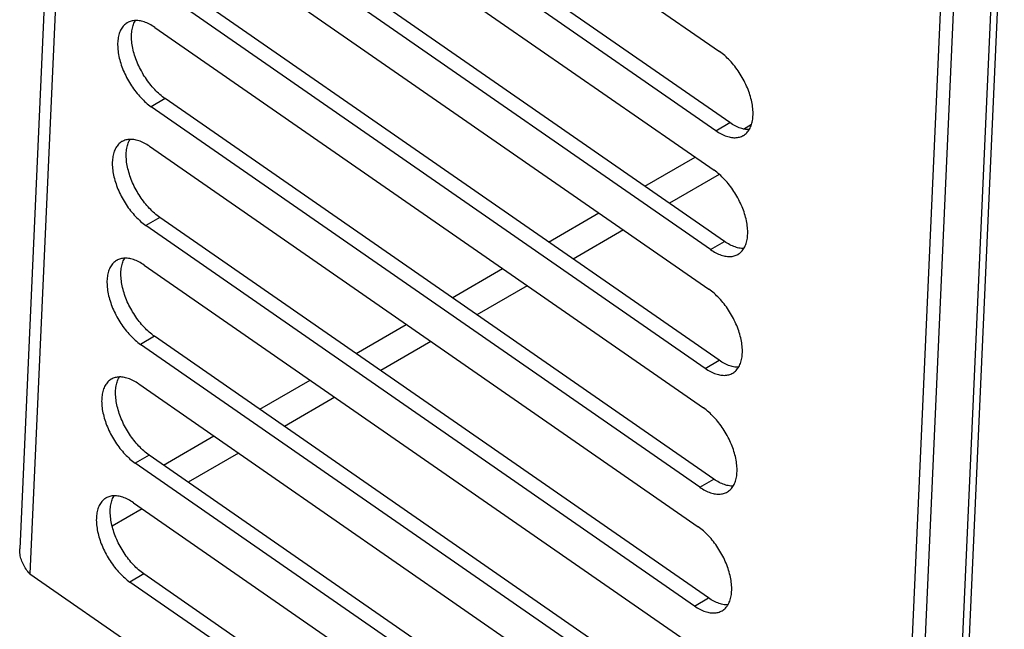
# Model space of a CAD drawing. Extents: x 0 to 594, y 0 to 420.
# Tile 34 of 58: x 488.8 to 496.47, y 122.1 to 126.85. Entities that reach past the tile are written whole.
import ezdxf

# ---------------------------------------------------------------- set-up
doc = ezdxf.new("R2010")
doc.units = 0
doc.header["$LTSCALE"] = 32.67
doc.layers.get('0').update_dxf_attribs({"linetype": 'CONTINUOUS'})
doc.layers.add('DRAFTS', color=7, linetype='CONTINUOUS')

msp = doc.modelspace()

# ---------------------------------------------------------------- linework, layer by layer
at = {"color": 7, "linetype": 'CONTINUOUS'}
for p, q in [((489.6335, 141.361), (488.798, 122.7231)), ((489.9759, 129.5638), (494.252, 126.5986)), ((494.2243, 125.9812), (489.9482, 128.9464)), ((494.3328, 126.0441), (490.0567, 129.0093)), ((489.9344, 128.6378), (494.2105, 125.6725)), ((496.4197, 128.1433), (496.0943, 120.8843)), ((494.2913, 125.118), (490.0152, 128.0832)), ((494.1828, 125.0551), (489.9067, 128.0204)), ((495.7998, 120.6963), (496.126, 127.973)), ((496.0188, 127.939), (495.6913, 120.6335)), ((489.8929, 127.7117), (494.169, 124.7464)), ((494.2498, 124.1919), (489.9737, 127.1572)), ((494.1413, 124.129), (489.8652, 127.0943)), ((489.8514, 126.7856), (494.1274, 123.8203)), ((494.2083, 123.2658), (489.9322, 126.2311)), ((494.0998, 123.2029), (489.8237, 126.1682)), ((489.8098, 125.8595), (494.0859, 122.8942)), ((494.1667, 122.3397), (489.8907, 125.305)), ((494.0583, 122.2769), (489.7822, 125.2421)), ((489.7683, 124.9334), (494.0444, 121.9682)), ((494.1252, 121.4137), (489.8491, 124.3789)), ((494.0167, 121.3508), (489.7406, 124.316)), ((489.7268, 124.0074), (494.0029, 121.0421)), ((494.0837, 120.4876), (489.8076, 123.4528)), ((493.9752, 120.4247), (489.6991, 123.39)), ((489.6853, 123.0813), (493.9614, 120.116)), ((488.8782, 122.5269), (495.5682, 117.8877)), ((494.0422, 119.5615), (489.7661, 122.5268)), ((493.9337, 119.4986), (489.6576, 122.4639))]:
    msp.add_line(p, q, dxfattribs=at)
at = {"color": 9, "linetype": 'CONTINUOUS'}
for p, q in [((489.7188, 141.2801), (488.8782, 122.5269)), ((489.9322, 126.2311), (489.8237, 126.1682)), ((494.2243, 125.9812), (494.3328, 126.0441)), ((494.4397, 125.9943), (494.5029, 126.031)), ((493.6704, 125.5485), (494.062, 125.7755)), ((494.2512, 125.6407), (493.8624, 125.4154)), ((492.9203, 125.1138), (493.3119, 125.3408)), ((489.8907, 125.305), (489.7822, 125.2421)), ((493.5039, 125.2076), (493.1123, 124.9807)), ((494.1828, 125.0551), (494.2913, 125.118)), ((492.1702, 124.6791), (492.5618, 124.9061)), ((492.7538, 124.7729), (492.3622, 124.546)), ((491.4201, 124.2444), (491.8116, 124.4714)), ((489.8491, 124.3789), (489.7406, 124.316)), ((492.0037, 124.3382), (491.6121, 124.1113)), ((494.1413, 124.129), (494.2498, 124.1919)), ((490.6699, 123.8097), (491.0615, 124.0367)), ((491.2536, 123.9035), (490.862, 123.6766)), ((489.9198, 123.375), (490.3114, 123.602)), ((489.8076, 123.4528), (489.6991, 123.39)), ((490.5034, 123.4688), (490.1119, 123.2419)), ((494.0998, 123.2029), (494.2083, 123.2658)), ((489.7533, 123.0341), (489.5188, 122.8982)), ((489.7661, 122.5268), (489.6576, 122.4639)), ((494.0583, 122.2769), (494.1667, 122.3397))]:
    msp.add_line(p, q, dxfattribs=at)
at = {"color": 7, "linetype": 'CONTINUOUS'}
for points in [[(489.637, 126.823), (489.6355, 126.8221), (489.6285, 126.8176), (489.6218, 126.8126), (489.6154, 126.8071), (489.6094, 126.8012), (489.6036, 126.7947), (489.5982, 126.7879), (489.5932, 126.7805), (489.5885, 126.7728), (489.5841, 126.7646), (489.5802, 126.756), (489.5766, 126.747), (489.5733, 126.7376), (489.5705, 126.7279), (489.568, 126.7178), (489.5659, 126.7073), (489.5642, 126.6965), (489.5629, 126.6854), (489.5619, 126.674), (489.5614, 126.6623), (489.5613, 126.6504), (489.5616, 126.6382), (489.5622, 126.6258), (489.5633, 126.6131), (489.5647, 126.6003), (489.5666, 126.5873), (489.5688, 126.5741), (489.5714, 126.5608), (489.5744, 126.5473), (489.5778, 126.5338), (489.5815, 126.5202), (489.5856, 126.5065), (489.5901, 126.4928), (489.5949, 126.4791), (489.6001, 126.4653), (489.6056, 126.4516), (489.6115, 126.4379), (489.6176, 126.4243), (489.6241, 126.4107), (489.6309, 126.3972), (489.638, 126.3839), (489.6454, 126.3707), (489.653, 126.3576), (489.6609, 126.3447), (489.6691, 126.332), (489.6775, 126.3195), (489.6861, 126.3072), (489.695, 126.2952), (489.704, 126.2834), (489.7133, 126.2719), (489.7227, 126.2608), (489.7323, 126.2499), (489.742, 126.2393), (489.7519, 126.2291), (489.7619, 126.2192), (489.772, 126.2097), (489.7822, 126.2006), (489.7925, 126.1919), (489.8028, 126.1836), (489.8132, 126.1757), (489.8237, 126.1682)], [(489.8514, 126.7856), (489.8409, 126.7926), (489.8304, 126.7992), (489.82, 126.8053), (489.8096, 126.8109), (489.7992, 126.8161), (489.7889, 126.8207), (489.7786, 126.8249), (489.7685, 126.8286), (489.7584, 126.8318), (489.7484, 126.8344), (489.7386, 126.8366), (489.7289, 126.8382), (489.7194, 126.8394), (489.71, 126.84), (489.7008, 126.84), (489.6918, 126.8396), (489.6831, 126.8386), (489.6745, 126.8372), (489.6662, 126.8352), (489.6581, 126.8327), (489.6503, 126.8297), (489.6427, 126.8261), (489.637, 126.823)], [(489.9322, 126.2311), (489.9217, 126.2385), (489.9113, 126.2464), (489.901, 126.2547), (489.8907, 126.2635), (489.8805, 126.2726), (489.8704, 126.2821), (489.8604, 126.2919), (489.8505, 126.3022), (489.8408, 126.3127), (489.8312, 126.3236), (489.8218, 126.3348), (489.8125, 126.3463), (489.8035, 126.3581), (489.7946, 126.3701), (489.786, 126.3824), (489.7776, 126.3949), (489.7694, 126.4076), (489.7615, 126.4205), (489.7539, 126.4335), (489.7465, 126.4468), (489.7394, 126.4601), (489.7326, 126.4736), (489.7261, 126.4871), (489.72, 126.5008), (489.7141, 126.5145), (489.7086, 126.5282), (489.7034, 126.5419), (489.6986, 126.5557), (489.6941, 126.5694), (489.69, 126.5831), (489.6863, 126.5967), (489.6829, 126.6102), (489.6799, 126.6237), (489.6773, 126.637), (489.6751, 126.6501), (489.6732, 126.6631), (489.6718, 126.676), (489.6707, 126.6886), (489.6701, 126.7011), (489.6698, 126.7133), (489.6699, 126.7252), (489.6704, 126.7369), (489.6714, 126.7483), (489.6727, 126.7594), (489.6744, 126.7702), (489.6765, 126.7806), (489.6789, 126.7907), (489.6818, 126.8005), (489.685, 126.8099), (489.6887, 126.8189), (489.6926, 126.8275), (489.697, 126.8356), (489.6996, 126.84)], [(494.4387, 125.9438), (494.4402, 125.9447), (494.4472, 125.9492), (494.4539, 125.9542), (494.4602, 125.9597), (494.4663, 125.9656), (494.472, 125.972), (494.4774, 125.9789), (494.4825, 125.9862), (494.4872, 125.994), (494.4915, 126.0022), (494.4955, 126.0108), (494.4991, 126.0198), (494.5023, 126.0291), (494.5052, 126.0389), (494.5077, 126.049), (494.5098, 126.0595), (494.5115, 126.0703), (494.5128, 126.0814), (494.5137, 126.0928), (494.5142, 126.1044), (494.5144, 126.1164), (494.5141, 126.1286), (494.5134, 126.141), (494.5124, 126.1537), (494.5109, 126.1665), (494.5091, 126.1795), (494.5069, 126.1927), (494.5042, 126.206), (494.5012, 126.2194), (494.4979, 126.233), (494.4941, 126.2466), (494.49, 126.2602), (494.4856, 126.274), (494.4807, 126.2877), (494.4756, 126.3015), (494.47, 126.3152), (494.4642, 126.3289), (494.458, 126.3425), (494.4515, 126.3561), (494.4448, 126.3695), (494.4377, 126.3829), (494.4303, 126.3961), (494.4226, 126.4092), (494.4147, 126.4221), (494.4066, 126.4348), (494.3982, 126.4473), (494.3895, 126.4595), (494.3807, 126.4716), (494.3716, 126.4833), (494.3624, 126.4948), (494.353, 126.506), (494.3434, 126.5169), (494.3336, 126.5275), (494.3237, 126.5377), (494.3137, 126.5476), (494.3036, 126.5571), (494.2934, 126.5662), (494.2832, 126.5749), (494.2728, 126.5832), (494.2624, 126.5911), (494.252, 126.5986)], [(494.4845, 125.9897), (494.4833, 125.9896), (494.4741, 125.9897), (494.4648, 125.9903), (494.4552, 125.9914), (494.4456, 125.9931), (494.4357, 125.9952), (494.4258, 125.9979), (494.4157, 126.0011), (494.4055, 126.0047), (494.3953, 126.0089), (494.3849, 126.0136), (494.3746, 126.0187), (494.3641, 126.0244), (494.3537, 126.0305), (494.3432, 126.037), (494.3328, 126.0441)], [(494.2243, 125.9812), (494.2348, 125.9742), (494.2452, 125.9676), (494.2557, 125.9615), (494.2661, 125.9559), (494.2765, 125.9507), (494.2868, 125.946), (494.297, 125.9419), (494.3072, 125.9382), (494.3173, 125.935), (494.3272, 125.9323), (494.3371, 125.9302), (494.3468, 125.9285), (494.3563, 125.9274), (494.3656, 125.9268), (494.3748, 125.9267), (494.3838, 125.9272), (494.3926, 125.9281), (494.4011, 125.9296), (494.4095, 125.9316), (494.4175, 125.9341), (494.4254, 125.9371), (494.4329, 125.9406), (494.4387, 125.9438)], [(489.5954, 125.8969), (489.594, 125.896), (489.587, 125.8915), (489.5803, 125.8865), (489.5739, 125.881), (489.5679, 125.8751), (489.5621, 125.8687), (489.5567, 125.8618), (489.5517, 125.8545), (489.547, 125.8467), (489.5426, 125.8385), (489.5387, 125.8299), (489.535, 125.8209), (489.5318, 125.8115), (489.5289, 125.8018), (489.5265, 125.7917), (489.5244, 125.7812), (489.5227, 125.7704), (489.5214, 125.7593), (489.5204, 125.7479), (489.5199, 125.7363), (489.5198, 125.7243), (489.52, 125.7121), (489.5207, 125.6997), (489.5218, 125.687), (489.5232, 125.6742), (489.5251, 125.6612), (489.5273, 125.648), (489.5299, 125.6347), (489.5329, 125.6213), (489.5363, 125.6077), (489.54, 125.5941), (489.5441, 125.5804), (489.5486, 125.5667), (489.5534, 125.553), (489.5586, 125.5392), (489.5641, 125.5255), (489.57, 125.5118), (489.5761, 125.4982), (489.5826, 125.4846), (489.5894, 125.4712), (489.5965, 125.4578), (489.6039, 125.4446), (489.6115, 125.4315), (489.6194, 125.4186), (489.6276, 125.4059), (489.636, 125.3934), (489.6446, 125.3812), (489.6535, 125.3691), (489.6625, 125.3574), (489.6718, 125.3459), (489.6812, 125.3347), (489.6908, 125.3238), (489.7005, 125.3132), (489.7104, 125.303), (489.7204, 125.2931), (489.7305, 125.2836), (489.7407, 125.2745), (489.751, 125.2658), (489.7613, 125.2575), (489.7717, 125.2496), (489.7822, 125.2421)], [(489.8098, 125.8595), (489.7994, 125.8665), (489.7889, 125.8731), (489.7785, 125.8792), (489.7681, 125.8848), (489.7577, 125.89), (489.7474, 125.8947), (489.7371, 125.8988), (489.7269, 125.9025), (489.7169, 125.9057), (489.7069, 125.9084), (489.6971, 125.9105), (489.6874, 125.9121), (489.6779, 125.9133), (489.6685, 125.9139), (489.6593, 125.914), (489.6503, 125.9135), (489.6416, 125.9126), (489.633, 125.9111), (489.6247, 125.9091), (489.6166, 125.9066), (489.6088, 125.9036), (489.6012, 125.9001), (489.5954, 125.8969)], [(489.8907, 125.305), (489.8802, 125.3125), (489.8698, 125.3204), (489.8595, 125.3287), (489.8492, 125.3374), (489.839, 125.3465), (489.8289, 125.356), (489.8189, 125.3659), (489.809, 125.3761), (489.7993, 125.3867), (489.7897, 125.3975), (489.7803, 125.4087), (489.771, 125.4202), (489.762, 125.432), (489.7531, 125.444), (489.7445, 125.4563), (489.7361, 125.4688), (489.7279, 125.4815), (489.72, 125.4944), (489.7123, 125.5075), (489.705, 125.5207), (489.6979, 125.534), (489.6911, 125.5475), (489.6846, 125.5611), (489.6784, 125.5747), (489.6726, 125.5884), (489.6671, 125.6021), (489.6619, 125.6159), (489.6571, 125.6296), (489.6526, 125.6433), (489.6485, 125.657), (489.6448, 125.6706), (489.6414, 125.6841), (489.6384, 125.6976), (489.6358, 125.7109), (489.6336, 125.7241), (489.6317, 125.7371), (489.6303, 125.7499), (489.6292, 125.7625), (489.6285, 125.775), (489.6283, 125.7872), (489.6284, 125.7991), (489.6289, 125.8108), (489.6298, 125.8222), (489.6312, 125.8333), (489.6329, 125.8441), (489.635, 125.8546), (489.6374, 125.8647), (489.6403, 125.8744), (489.6435, 125.8838), (489.6471, 125.8928), (489.6511, 125.9014), (489.6555, 125.9096), (489.6581, 125.9139)], [(494.3972, 125.0177), (494.3987, 125.0186), (494.4057, 125.0231), (494.4123, 125.0281), (494.4187, 125.0336), (494.4248, 125.0395), (494.4305, 125.046), (494.4359, 125.0528), (494.441, 125.0602), (494.4457, 125.0679), (494.45, 125.0761), (494.454, 125.0847), (494.4576, 125.0937), (494.4608, 125.1031), (494.4637, 125.1128), (494.4662, 125.1229), (494.4683, 125.1334), (494.47, 125.1442), (494.4713, 125.1553), (494.4722, 125.1667), (494.4727, 125.1784), (494.4729, 125.1903), (494.4726, 125.2025), (494.4719, 125.2149), (494.4709, 125.2276), (494.4694, 125.2404), (494.4676, 125.2534), (494.4653, 125.2666), (494.4627, 125.2799), (494.4597, 125.2933), (494.4564, 125.3069), (494.4526, 125.3205), (494.4485, 125.3342), (494.444, 125.3479), (494.4392, 125.3616), (494.434, 125.3754), (494.4285, 125.3891), (494.4227, 125.4028), (494.4165, 125.4164), (494.41, 125.43), (494.4032, 125.4434), (494.3962, 125.4568), (494.3888, 125.47), (494.3811, 125.4831), (494.3732, 125.496), (494.3651, 125.5087), (494.3567, 125.5212), (494.348, 125.5335), (494.3392, 125.5455), (494.3301, 125.5573), (494.3209, 125.5687), (494.3114, 125.5799), (494.3018, 125.5908), (494.2921, 125.6014), (494.2822, 125.6116), (494.2722, 125.6215), (494.2621, 125.631), (494.2519, 125.6401), (494.2416, 125.6488), (494.2313, 125.6571), (494.2209, 125.665), (494.2105, 125.6725)], [(494.443, 125.0636), (494.4418, 125.0635), (494.4326, 125.0636), (494.4233, 125.0642), (494.4137, 125.0653), (494.404, 125.067), (494.3942, 125.0691), (494.3843, 125.0718), (494.3742, 125.075), (494.364, 125.0786), (494.3538, 125.0828), (494.3434, 125.0875), (494.3331, 125.0927), (494.3226, 125.0983), (494.3122, 125.1044), (494.3017, 125.111), (494.2913, 125.118)], [(494.1828, 125.0551), (494.1932, 125.0481), (494.2037, 125.0415), (494.2141, 125.0354), (494.2246, 125.0298), (494.2349, 125.0246), (494.2453, 125.02), (494.2555, 125.0158), (494.2657, 125.0121), (494.2758, 125.0089), (494.2857, 125.0063), (494.2956, 125.0041), (494.3052, 125.0025), (494.3148, 125.0013), (494.3241, 125.0007), (494.3333, 125.0007), (494.3423, 125.0011), (494.3511, 125.0021), (494.3596, 125.0035), (494.368, 125.0055), (494.376, 125.008), (494.3839, 125.011), (494.3914, 125.0146), (494.3972, 125.0177)], [(489.5539, 124.9708), (489.5524, 124.97), (489.5455, 124.9654), (489.5388, 124.9604), (489.5324, 124.9549), (489.5263, 124.949), (489.5206, 124.9426), (489.5152, 124.9357), (489.5102, 124.9284), (489.5055, 124.9206), (489.5011, 124.9124), (489.4971, 124.9038), (489.4935, 124.8948), (489.4903, 124.8855), (489.4874, 124.8757), (489.4849, 124.8656), (489.4829, 124.8551), (489.4812, 124.8444), (489.4798, 124.8333), (489.4789, 124.8219), (489.4784, 124.8102), (489.4783, 124.7982), (489.4785, 124.786), (489.4792, 124.7736), (489.4803, 124.761), (489.4817, 124.7481), (489.4835, 124.7351), (489.4858, 124.7219), (489.4884, 124.7086), (489.4914, 124.6952), (489.4948, 124.6817), (489.4985, 124.668), (489.5026, 124.6544), (489.5071, 124.6406), (489.5119, 124.6269), (489.5171, 124.6132), (489.5226, 124.5994), (489.5284, 124.5857), (489.5346, 124.5721), (489.5411, 124.5586), (489.5479, 124.5451), (489.555, 124.5317), (489.5623, 124.5185), (489.57, 124.5054), (489.5779, 124.4926), (489.5861, 124.4799), (489.5945, 124.4674), (489.6031, 124.4551), (489.612, 124.4431), (489.621, 124.4313), (489.6303, 124.4198), (489.6397, 124.4086), (489.6493, 124.3977), (489.659, 124.3871), (489.6689, 124.3769), (489.6789, 124.367), (489.689, 124.3575), (489.6992, 124.3484), (489.7095, 124.3397), (489.7198, 124.3314), (489.7302, 124.3235), (489.7406, 124.316)], [(489.7683, 124.9334), (489.7579, 124.9404), (489.7474, 124.947), (489.737, 124.9531), (489.7266, 124.9588), (489.7162, 124.9639), (489.7059, 124.9686), (489.6956, 124.9728), (489.6854, 124.9764), (489.6754, 124.9796), (489.6654, 124.9823), (489.6556, 124.9844), (489.6459, 124.9861), (489.6363, 124.9872), (489.627, 124.9878), (489.6178, 124.9879), (489.6088, 124.9874), (489.6, 124.9865), (489.5915, 124.985), (489.5832, 124.983), (489.5751, 124.9805), (489.5673, 124.9775), (489.5597, 124.974), (489.5539, 124.9708)], [(489.8491, 124.3789), (489.8387, 124.3864), (489.8283, 124.3943), (489.818, 124.4026), (489.8077, 124.4113), (489.7975, 124.4204), (489.7874, 124.4299), (489.7774, 124.4398), (489.7675, 124.45), (489.7578, 124.4606), (489.7482, 124.4715), (489.7387, 124.4827), (489.7295, 124.4942), (489.7204, 124.5059), (489.7116, 124.518), (489.703, 124.5302), (489.6946, 124.5427), (489.6864, 124.5554), (489.6785, 124.5683), (489.6708, 124.5814), (489.6635, 124.5946), (489.6564, 124.608), (489.6496, 124.6214), (489.6431, 124.635), (489.6369, 124.6486), (489.6311, 124.6623), (489.6256, 124.676), (489.6204, 124.6898), (489.6156, 124.7035), (489.6111, 124.7172), (489.607, 124.7309), (489.6032, 124.7445), (489.5999, 124.7581), (489.5969, 124.7715), (489.5943, 124.7848), (489.592, 124.798), (489.5902, 124.811), (489.5887, 124.8238), (489.5877, 124.8365), (489.587, 124.8489), (489.5868, 124.8611), (489.5869, 124.873), (489.5874, 124.8847), (489.5883, 124.8961), (489.5896, 124.9072), (489.5913, 124.918), (489.5934, 124.9285), (489.5959, 124.9386), (489.5988, 124.9483), (489.602, 124.9577), (489.6056, 124.9667), (489.6096, 124.9753), (489.614, 124.9835), (489.6166, 124.9878)], [(494.3557, 124.0916), (494.3572, 124.0925), (494.3641, 124.097), (494.3708, 124.102), (494.3772, 124.1075), (494.3833, 124.1135), (494.389, 124.1199), (494.3944, 124.1268), (494.3994, 124.1341), (494.4041, 124.1418), (494.4085, 124.15), (494.4125, 124.1586), (494.4161, 124.1676), (494.4193, 124.177), (494.4222, 124.1867), (494.4247, 124.1968), (494.4268, 124.2073), (494.4285, 124.2181), (494.4298, 124.2292), (494.4307, 124.2406), (494.4312, 124.2523), (494.4313, 124.2642), (494.4311, 124.2764), (494.4304, 124.2889), (494.4294, 124.3015), (494.4279, 124.3143), (494.4261, 124.3273), (494.4238, 124.3405), (494.4212, 124.3538), (494.4182, 124.3673), (494.4149, 124.3808), (494.4111, 124.3944), (494.407, 124.4081), (494.4025, 124.4218), (494.3977, 124.4355), (494.3925, 124.4493), (494.387, 124.463), (494.3812, 124.4767), (494.375, 124.4903), (494.3685, 124.5039), (494.3617, 124.5174), (494.3546, 124.5307), (494.3473, 124.5439), (494.3396, 124.557), (494.3317, 124.5699), (494.3235, 124.5826), (494.3151, 124.5951), (494.3065, 124.6074), (494.2977, 124.6194), (494.2886, 124.6312), (494.2794, 124.6427), (494.2699, 124.6539), (494.2603, 124.6648), (494.2506, 124.6753), (494.2407, 124.6855), (494.2307, 124.6954), (494.2206, 124.7049), (494.2104, 124.714), (494.2001, 124.7227), (494.1898, 124.7311), (494.1794, 124.7389), (494.169, 124.7464)], [(494.4015, 124.1375), (494.4003, 124.1375), (494.3911, 124.1375), (494.3818, 124.1381), (494.3722, 124.1393), (494.3625, 124.1409), (494.3527, 124.143), (494.3427, 124.1457), (494.3327, 124.1489), (494.3225, 124.1526), (494.3122, 124.1567), (494.3019, 124.1614), (494.2915, 124.1666), (494.2811, 124.1722), (494.2707, 124.1783), (494.2602, 124.1849), (494.2498, 124.1919)], [(494.1413, 124.129), (494.1517, 124.122), (494.1622, 124.1154), (494.1726, 124.1093), (494.1831, 124.1037), (494.1934, 124.0985), (494.2038, 124.0939), (494.214, 124.0897), (494.2242, 124.086), (494.2342, 124.0828), (494.2442, 124.0802), (494.254, 124.078), (494.2637, 124.0764), (494.2733, 124.0753), (494.2826, 124.0747), (494.2918, 124.0746), (494.3008, 124.075), (494.3096, 124.076), (494.3181, 124.0775), (494.3264, 124.0794), (494.3345, 124.0819), (494.3423, 124.085), (494.3499, 124.0885), (494.3557, 124.0916)], [(489.5124, 124.0447), (489.5109, 124.0439), (489.5039, 124.0394), (489.4973, 124.0344), (489.4909, 124.0289), (489.4848, 124.0229), (489.4791, 124.0165), (489.4737, 124.0096), (489.4687, 124.0023), (489.464, 123.9945), (489.4596, 123.9864), (489.4556, 123.9778), (489.452, 123.9688), (489.4488, 123.9594), (489.4459, 123.9496), (489.4434, 123.9395), (489.4413, 123.9291), (489.4396, 123.9183), (489.4383, 123.9072), (489.4374, 123.8958), (489.4369, 123.8841), (489.4368, 123.8721), (489.437, 123.8599), (489.4377, 123.8475), (489.4387, 123.8349), (489.4402, 123.822), (489.442, 123.809), (489.4443, 123.7958), (489.4469, 123.7825), (489.4499, 123.7691), (489.4532, 123.7556), (489.457, 123.742), (489.4611, 123.7283), (489.4656, 123.7146), (489.4704, 123.7008), (489.4756, 123.6871), (489.4811, 123.6734), (489.4869, 123.6597), (489.4931, 123.646), (489.4996, 123.6325), (489.5064, 123.619), (489.5135, 123.6057), (489.5208, 123.5924), (489.5285, 123.5794), (489.5364, 123.5665), (489.5445, 123.5538), (489.553, 123.5413), (489.5616, 123.529), (489.5704, 123.517), (489.5795, 123.5052), (489.5887, 123.4937), (489.5982, 123.4825), (489.6078, 123.4716), (489.6175, 123.4611), (489.6274, 123.4508), (489.6374, 123.441), (489.6475, 123.4315), (489.6577, 123.4223), (489.668, 123.4136), (489.6783, 123.4053), (489.6887, 123.3974), (489.6991, 123.39)], [(489.7268, 124.0074), (489.7164, 124.0144), (489.7059, 124.0209), (489.6955, 124.027), (489.685, 124.0327), (489.6747, 124.0378), (489.6643, 124.0425), (489.6541, 124.0467), (489.6439, 124.0504), (489.6338, 124.0535), (489.6239, 124.0562), (489.6141, 124.0583), (489.6044, 124.06), (489.5948, 124.0611), (489.5855, 124.0617), (489.5763, 124.0618), (489.5673, 124.0614), (489.5585, 124.0604), (489.55, 124.0589), (489.5416, 124.0569), (489.5336, 124.0544), (489.5258, 124.0514), (489.5182, 124.0479), (489.5124, 124.0447)], [(489.8076, 123.4528), (489.7972, 123.4603), (489.7868, 123.4682), (489.7765, 123.4765), (489.7662, 123.4852), (489.756, 123.4943), (489.7459, 123.5038), (489.7359, 123.5137), (489.726, 123.5239), (489.7163, 123.5345), (489.7067, 123.5454), (489.6972, 123.5566), (489.688, 123.5681), (489.6789, 123.5798), (489.6701, 123.5919), (489.6614, 123.6041), (489.653, 123.6166), (489.6449, 123.6293), (489.637, 123.6422), (489.6293, 123.6553), (489.6219, 123.6685), (489.6149, 123.6819), (489.6081, 123.6953), (489.6016, 123.7089), (489.5954, 123.7225), (489.5896, 123.7362), (489.5841, 123.75), (489.5789, 123.7637), (489.5741, 123.7774), (489.5696, 123.7912), (489.5655, 123.8048), (489.5617, 123.8184), (489.5584, 123.832), (489.5554, 123.8454), (489.5528, 123.8587), (489.5505, 123.8719), (489.5487, 123.8849), (489.5472, 123.8977), (489.5462, 123.9104), (489.5455, 123.9228), (489.5452, 123.935), (489.5454, 123.947), (489.5459, 123.9586), (489.5468, 123.97), (489.5481, 123.9811), (489.5498, 123.9919), (489.5519, 124.0024), (489.5544, 124.0125), (489.5573, 124.0223), (489.5605, 124.0316), (489.5641, 124.0406), (489.5681, 124.0492), (489.5724, 124.0574), (489.5751, 124.0617)], [(494.3142, 123.1655), (494.3157, 123.1664), (494.3226, 123.1709), (494.3293, 123.1759), (494.3357, 123.1814), (494.3417, 123.1874), (494.3475, 123.1938), (494.3529, 123.2007), (494.3579, 123.208), (494.3626, 123.2158), (494.367, 123.2239), (494.371, 123.2325), (494.3746, 123.2415), (494.3778, 123.2509), (494.3807, 123.2607), (494.3831, 123.2708), (494.3852, 123.2812), (494.3869, 123.292), (494.3883, 123.3031), (494.3892, 123.3145), (494.3897, 123.3262), (494.3898, 123.3382), (494.3896, 123.3503), (494.3889, 123.3628), (494.3878, 123.3754), (494.3864, 123.3883), (494.3845, 123.4013), (494.3823, 123.4144), (494.3797, 123.4278), (494.3767, 123.4412), (494.3733, 123.4547), (494.3696, 123.4683), (494.3655, 123.482), (494.361, 123.4957), (494.3562, 123.5095), (494.351, 123.5232), (494.3455, 123.5369), (494.3397, 123.5506), (494.3335, 123.5643), (494.327, 123.5778), (494.3202, 123.5913), (494.3131, 123.6046), (494.3058, 123.6179), (494.2981, 123.6309), (494.2902, 123.6438), (494.282, 123.6565), (494.2736, 123.669), (494.265, 123.6813), (494.2561, 123.6933), (494.2471, 123.7051), (494.2378, 123.7166), (494.2284, 123.7278), (494.2188, 123.7387), (494.2091, 123.7492), (494.1992, 123.7595), (494.1892, 123.7693), (494.1791, 123.7788), (494.1689, 123.7879), (494.1586, 123.7967), (494.1483, 123.805), (494.1379, 123.8129), (494.1274, 123.8203)], [(494.36, 123.2114), (494.3588, 123.2114), (494.3496, 123.2115), (494.3402, 123.2121), (494.3307, 123.2132), (494.321, 123.2148), (494.3112, 123.217), (494.3012, 123.2196), (494.2912, 123.2228), (494.281, 123.2265), (494.2707, 123.2307), (494.2604, 123.2353), (494.25, 123.2405), (494.2396, 123.2461), (494.2292, 123.2522), (494.2187, 123.2588), (494.2083, 123.2658)], [(494.0998, 123.2029), (494.1102, 123.1959), (494.1207, 123.1894), (494.1311, 123.1833), (494.1415, 123.1776), (494.1519, 123.1725), (494.1622, 123.1678), (494.1725, 123.1636), (494.1827, 123.1599), (494.1927, 123.1568), (494.2027, 123.1541), (494.2125, 123.1519), (494.2222, 123.1503), (494.2317, 123.1492), (494.2411, 123.1486), (494.2503, 123.1485), (494.2593, 123.1489), (494.2681, 123.1499), (494.2766, 123.1514), (494.2849, 123.1534), (494.293, 123.1559), (494.3008, 123.1589), (494.3084, 123.1624), (494.3142, 123.1655)], [(489.4709, 123.1187), (489.4694, 123.1178), (489.4624, 123.1133), (489.4558, 123.1083), (489.4494, 123.1028), (489.4433, 123.0968), (489.4376, 123.0904), (489.4322, 123.0835), (489.4271, 123.0762), (489.4224, 123.0685), (489.4181, 123.0603), (489.4141, 123.0517), (489.4105, 123.0427), (489.4073, 123.0333), (489.4044, 123.0236), (489.4019, 123.0134), (489.3998, 123.003), (489.3981, 122.9922), (489.3968, 122.9811), (489.3959, 122.9697), (489.3954, 122.958), (489.3952, 122.9461), (489.3955, 122.9339), (489.3962, 122.9214), (489.3972, 122.9088), (489.3987, 122.896), (489.4005, 122.8829), (489.4028, 122.8698), (489.4054, 122.8565), (489.4084, 122.843), (489.4117, 122.8295), (489.4155, 122.8159), (489.4196, 122.8022), (489.4241, 122.7885), (489.4289, 122.7747), (489.4341, 122.761), (489.4396, 122.7473), (489.4454, 122.7336), (489.4516, 122.7199), (489.4581, 122.7064), (489.4649, 122.6929), (489.4719, 122.6796), (489.4793, 122.6664), (489.487, 122.6533), (489.4949, 122.6404), (489.503, 122.6277), (489.5114, 122.6152), (489.5201, 122.6029), (489.5289, 122.5909), (489.538, 122.5791), (489.5472, 122.5676), (489.5567, 122.5564), (489.5662, 122.5455), (489.576, 122.535), (489.5859, 122.5248), (489.5959, 122.5149), (489.606, 122.5054), (489.6162, 122.4963), (489.6265, 122.4875), (489.6368, 122.4792), (489.6472, 122.4713), (489.6576, 122.4639)], [(489.6853, 123.0813), (489.6749, 123.0883), (489.6644, 123.0949), (489.654, 123.101), (489.6435, 123.1066), (489.6332, 123.1117), (489.6228, 123.1164), (489.6126, 123.1206), (489.6024, 123.1243), (489.5923, 123.1274), (489.5824, 123.1301), (489.5725, 123.1323), (489.5629, 123.1339), (489.5533, 123.135), (489.544, 123.1356), (489.5348, 123.1357), (489.5258, 123.1353), (489.517, 123.1343), (489.5085, 123.1328), (489.5001, 123.1308), (489.4921, 123.1283), (489.4842, 123.1253), (489.4767, 123.1218), (489.4709, 123.1187)], [(489.7661, 122.5268), (489.7557, 122.5342), (489.7453, 122.5421), (489.7349, 122.5504), (489.7247, 122.5591), (489.7145, 122.5683), (489.7044, 122.5778), (489.6944, 122.5876), (489.6845, 122.5979), (489.6747, 122.6084), (489.6651, 122.6193), (489.6557, 122.6305), (489.6465, 122.642), (489.6374, 122.6538), (489.6286, 122.6658), (489.6199, 122.6781), (489.6115, 122.6906), (489.6034, 122.7033), (489.5955, 122.7162), (489.5878, 122.7292), (489.5804, 122.7424), (489.5733, 122.7558), (489.5666, 122.7693), (489.5601, 122.7828), (489.5539, 122.7965), (489.5481, 122.8101), (489.5425, 122.8239), (489.5374, 122.8376), (489.5325, 122.8514), (489.5281, 122.8651), (489.524, 122.8788), (489.5202, 122.8924), (489.5169, 122.9059), (489.5139, 122.9193), (489.5112, 122.9326), (489.509, 122.9458), (489.5072, 122.9588), (489.5057, 122.9717), (489.5047, 122.9843), (489.504, 122.9967), (489.5037, 123.0089), (489.5039, 123.0209), (489.5044, 123.0326), (489.5053, 123.044), (489.5066, 123.0551), (489.5083, 123.0659), (489.5104, 123.0763), (489.5129, 123.0864), (489.5158, 123.0962), (489.519, 123.1056), (489.5226, 123.1146), (489.5266, 123.1231), (489.5309, 123.1313), (489.5336, 123.1357)], [(494.2727, 122.2395), (494.2741, 122.2403), (494.2811, 122.2449), (494.2878, 122.2499), (494.2942, 122.2553), (494.3002, 122.2613), (494.306, 122.2677), (494.3114, 122.2746), (494.3164, 122.2819), (494.3211, 122.2897), (494.3255, 122.2979), (494.3294, 122.3065), (494.3331, 122.3154), (494.3363, 122.3248), (494.3392, 122.3346), (494.3416, 122.3447), (494.3437, 122.3551), (494.3454, 122.3659), (494.3467, 122.377), (494.3477, 122.3884), (494.3482, 122.4001), (494.3483, 122.4121), (494.348, 122.4243), (494.3474, 122.4367), (494.3463, 122.4493), (494.3449, 122.4622), (494.343, 122.4752), (494.3408, 122.4884), (494.3382, 122.5017), (494.3352, 122.5151), (494.3318, 122.5286), (494.3281, 122.5422), (494.324, 122.5559), (494.3195, 122.5696), (494.3147, 122.5834), (494.3095, 122.5971), (494.304, 122.6109), (494.2981, 122.6245), (494.292, 122.6382), (494.2855, 122.6517), (494.2787, 122.6652), (494.2716, 122.6786), (494.2642, 122.6918), (494.2566, 122.7048), (494.2487, 122.7177), (494.2405, 122.7304), (494.2321, 122.7429), (494.2235, 122.7552), (494.2146, 122.7672), (494.2056, 122.779), (494.1963, 122.7905), (494.1869, 122.8017), (494.1773, 122.8126), (494.1676, 122.8232), (494.1577, 122.8334), (494.1477, 122.8432), (494.1376, 122.8527), (494.1274, 122.8619), (494.1171, 122.8706), (494.1068, 122.8789), (494.0964, 122.8868), (494.0859, 122.8942)], [(488.8782, 122.5269), (488.87, 122.536), (488.8621, 122.5453), (488.8547, 122.5548), (488.8477, 122.5645), (488.841, 122.5743), (488.8349, 122.5843), (488.8291, 122.5944), (488.8239, 122.6047), (488.8191, 122.6151), (488.8147, 122.6256), (488.8109, 122.6362), (488.8075, 122.6469), (488.8047, 122.6577), (488.8023, 122.6685), (488.8004, 122.6794), (488.7991, 122.6903), (488.7982, 122.7012), (488.7979, 122.7122), (488.798, 122.7231)], [(494.0583, 122.2769), (494.0687, 122.2698), (494.0792, 122.2633), (494.0896, 122.2572), (494.1, 122.2515), (494.1104, 122.2464), (494.1207, 122.2417), (494.131, 122.2375), (494.1412, 122.2339), (494.1512, 122.2307), (494.1612, 122.228), (494.171, 122.2259), (494.1807, 122.2242), (494.1902, 122.2231), (494.1996, 122.2225), (494.2088, 122.2224), (494.2178, 122.2229), (494.2265, 122.2238), (494.2351, 122.2253), (494.2434, 122.2273), (494.2515, 122.2298), (494.2593, 122.2328), (494.2669, 122.2363), (494.2727, 122.2395)], [(494.3185, 122.2854), (494.3173, 122.2853), (494.3081, 122.2854), (494.2987, 122.286), (494.2892, 122.2871), (494.2795, 122.2887), (494.2697, 122.2909), (494.2597, 122.2936), (494.2496, 122.2967), (494.2395, 122.3004), (494.2292, 122.3046), (494.2189, 122.3093), (494.2085, 122.3144), (494.1981, 122.32), (494.1877, 122.3261), (494.1772, 122.3327), (494.1667, 122.3397)]]:
    msp.add_lwpolyline(points, dxfattribs=at)
at = {"layer": 'DRAFTS', "color": 7, "linetype": 'CONTINUOUS'}
msp.add_line((496.473, 128.1741), (496.1891, 121.8393), dxfattribs=at)

doc.saveas('drawing.dxf')
